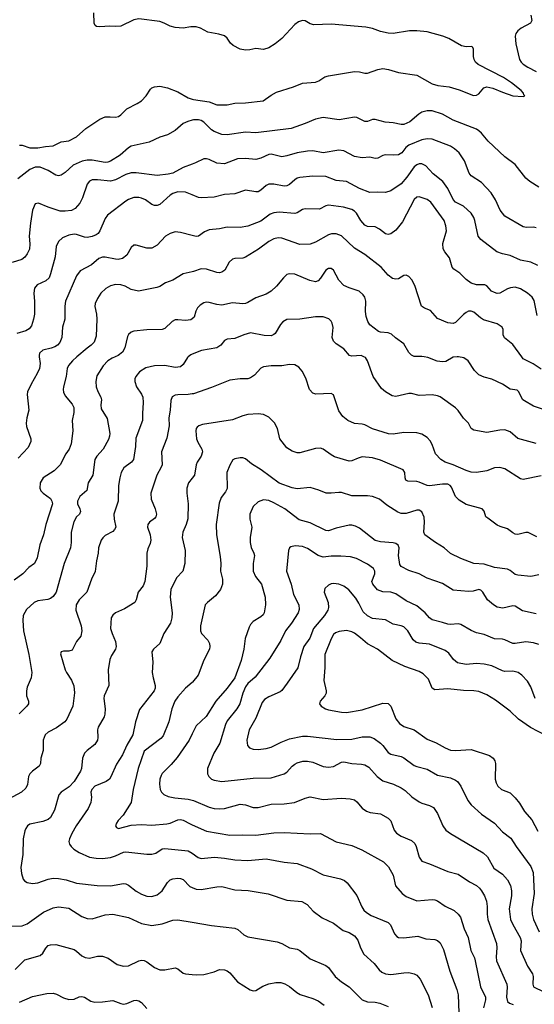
# Model space of a CAD drawing. Header units: inches. Extents: x 990586 to 1117858, y 769490 to 892071.
# Tile 166 of 248: x 1048671 to 1052636, y 845016 to 852596. Entities that reach past the tile are written whole.
import ezdxf

# ---------------------------------------------------------------- set-up
doc = ezdxf.new("R2010")
doc.units = ezdxf.units.IN
doc.header["$MEASUREMENT"] = 0
for name, color, linetype in [('B0844', 7, 'Continuous'), ('B0845', 7, 'Continuous'), ('B0854', 7, 'Continuous'), ('B0855', 7, 'Continuous')]:
    doc.layers.add(name, color=color, linetype=linetype)

msp = doc.modelspace()

# ---------------------------------------------------------------- linework, layer by layer
at = {"layer": 'B0844', "color": 6}
for points, elevation in [([(1049969.6, 850000), (1049964.4, 849995.6), (1049930, 849941.8), (1049910, 849923.7), (1049870, 849917.6), (1049790, 849933.1), (1049708.8, 849931.2), (1049644.5, 849915.5), (1049595.5, 849884.5), (1049565.5, 849850), (1049558.4, 849830), (1049557.7, 849810), (1049572.3, 849770), (1049610, 849714.4), (1049620.4, 849690), (1049623.5, 849650), (1049616.5, 849563.5), (1049618.3, 849510), (1049565.8, 849374.2), (1049564.2, 849310), (1049549.3, 849210), (1049533.9, 849190), (1049474.5, 849145.5), (1049454.3, 849110), (1049442.1, 849070), (1049432.1, 849010), (1049430.7, 848890), (1049396.8, 848790), (1049398.3, 848750), (1049410.9, 848689.1), (1049402.9, 848670), (1049390, 848656.6), (1049330, 848624.2), (1049311.7, 848608.3), (1049300.1, 848590), (1049278, 848530), (1049276.6, 848490), (1049262.3, 848430), (1049252.9, 848347.1), (1049223.4, 848290), (1049187.9, 848190), (1049129.3, 848130), (1049106, 848090), (1049104, 848050), (1049144.9, 847930), (1049149.5, 847890), (1049143, 847850), (1049110, 847809), (1049076.5, 847743.5), (1049050, 847733.4), (1049010, 847735.2), (1048990.4, 847730), (1048986.3, 847713.7), (1049023, 847590), (1049031.6, 847570), (1049071.1, 847511.1), (1049087.3, 847467.3), (1049093.1, 847413.1), (1049082.1, 847310), (1049034.9, 847210), (1049020.3, 847190), (1048956.2, 847143.8), (1048890, 847110.2), (1048868.6, 847090), (1048853.2, 847050), (1048851.9, 846970), (1048835, 846910), (1048831.3, 846868.7), (1048821.9, 846850), (1048768.8, 846811.2), (1048750.1, 846790), (1048739.8, 846770), (1048731, 846709), (1048719.3, 846680.7), (1048686.4, 846650), (1048585, 846595)], 3100), ([(1049111.8, 850000), (1049077.3, 849970), (1049047.4, 849932.6), (1049037.9, 849910), (1049030.2, 849849.8), (1049008.1, 849770), (1049006.6, 849750), (1049009, 849729), (1049020.5, 849700.5), (1049076.1, 849636.1), (1049088.3, 849610), (1049088.1, 849571.9), (1049075.7, 849510), (1049081.3, 849430), (1049067.6, 849330), (1049052.5, 849290), (1049026.9, 849253.1), (1048984.3, 849170), (1048937.3, 849122.7), (1048853.5, 849070), (1048830.1, 849030), (1048827.3, 848990), (1048834.6, 848970), (1048852.7, 848950), (1048908.6, 848910), (1048920.2, 848890), (1048922.9, 848870), (1048873.3, 848710), (1048854.7, 848630), (1048827.8, 848552.2), (1048806.3, 848453.7), (1048785.1, 848410), (1048741.8, 848378.2), (1048696.8, 848330), (1048630, 848282.4)], 2900), ([(1048822, 850000), (1048829.3, 849950), (1048823.7, 849910), (1048807.2, 849872.8), (1048759.1, 849790), (1048732.8, 849730), (1048728.6, 849710), (1048742.7, 849590), (1048726.1, 849530), (1048720.5, 849490), (1048724.7, 849464.7), (1048756.3, 849370), (1048756.8, 849350), (1048736.8, 849303.2), (1048658.7, 849221.3)], 2800), ([(1049406.1, 850000), (1049383.5, 849990), (1049350, 849969.2), (1049314, 849930), (1049265.7, 849854.3), (1049258.9, 849810), (1049261.3, 849770), (1049273.3, 849733.3), (1049297.5, 849690), (1049300.8, 849670), (1049295.3, 849630), (1049300.1, 849599.9), (1049344.8, 849524.8), (1049365.8, 849410), (1049364.4, 849390), (1049355.5, 849364.5), (1049315.5, 849290), (1049264.6, 849235.4), (1049250.8, 849210), (1049235.6, 849090), (1049198.8, 849030), (1049188.1, 848971.9), (1049134.7, 848925.3), (1049117.9, 848890), (1049116.5, 848870), (1049135.3, 848830), (1049139, 848810), (1049131.6, 848790), (1049110, 848769.2), (1049088.6, 848730), (1049068.2, 848650), (1049069.2, 848570), (1049063.9, 848530), (1049012.9, 848410), (1048953.2, 848190), (1048930, 848156.5), (1048910, 848141.3), (1048887.5, 848132.5), (1048810, 848122.6), (1048783.7, 848110), (1048724.3, 848055.7), (1048697.9, 848010), (1048694.4, 847970), (1048701.4, 847890), (1048741.5, 847710), (1048765.2, 847570), (1048759.7, 847530), (1048730, 847457.4), (1048723.3, 847430), (1048724.2, 847390), (1048738.4, 847350), (1048738.2, 847330), (1048725.4, 847310), (1048667.3, 847252.7)], 3000), ([(1050000, 849714.7), (1049970, 849710), (1049890, 849709.1), (1049870, 849705.8), (1049846.8, 849693.2), (1049834.7, 849665.3), (1049830, 849590), (1049820.4, 849530), (1049824, 849470), (1049805.4, 849374.6), (1049764, 849270), (1049768.5, 849170), (1049762.1, 849150), (1049728.4, 849090), (1049682.2, 848950), (1049684.7, 848904.7), (1049715.5, 848830), (1049724.6, 848790), (1049720.4, 848770), (1049710, 848756.3), (1049671.8, 848728.2), (1049658.5, 848710), (1049657, 848690), (1049676.4, 848630), (1049682.1, 848590), (1049677.6, 848562.4), (1049658.2, 848521.8), (1049649.8, 848490.2), (1049650.5, 848390), (1049636.7, 848270), (1049622.2, 848237.8), (1049585.4, 848190), (1049569.3, 848130), (1049558, 848110), (1049479.4, 848060.6), (1049410, 848028.9), (1049388.2, 848011.8), (1049376.7, 847990), (1049372.2, 847910), (1049382.8, 847870), (1049408.9, 847810), (1049415.2, 847770), (1049410.3, 847750), (1049378.3, 847701.7), (1049366.3, 847670), (1049353.6, 847590), (1049358.1, 847470), (1049322.9, 847390), (1049319.9, 847370), (1049330.3, 847290), (1049327.5, 847250), (1049321.3, 847230), (1049276.1, 847150), (1049271.5, 847130), (1049273.9, 847070), (1049270.7, 847050), (1049250, 847016.4), (1049190.1, 846970), (1049170.9, 846949.1), (1049156.1, 846910), (1049146.7, 846830), (1049139.7, 846810), (1049090.7, 846730), (1049052.6, 846690), (1048992, 846648), (1048972.4, 846627.6), (1048940, 846510), (1048910, 846455.1), (1048890, 846439.9), (1048850, 846424), (1048750, 846403.5), (1048730.9, 846389.1), (1048718.1, 846370), (1048709.8, 846350.2), (1048698, 846290), (1048695.8, 846170), (1048680.8, 846070), (1048684.1, 846024.1), (1048698.8, 845978.8), (1048707.3, 845967.3), (1048730, 845953.7), (1048770, 845945.1), (1048810, 845950.6), (1048890, 845979.8), (1048930, 845988.2), (1048970, 845985.2), (1049030, 845972.9), (1049110, 845947.6), (1049268.7, 845931.3), (1049370, 845928.5), (1049470, 845947.1), (1049490, 845943.8), (1049510, 845933.8), (1049567.9, 845887.9), (1049610, 845863.4), (1049650, 845849.5), (1049690, 845845.6), (1049730, 845858.6), (1049770, 845889.8), (1049810, 845954), (1049830, 845973), (1049850, 845981.4), (1049890, 845986.4), (1049910, 845984.7), (1049930, 845976.4), (1049981.7, 845921.7), (1050000, 845914)], 3200), ([(1050000, 849066), (1049972.7, 849030), (1049959.2, 848990), (1049958.4, 848950), (1049968.7, 848868.7), (1049966.6, 848753.4), (1049955.1, 848710), (1049927.9, 848650), (1049922.5, 848610), (1049946.6, 848510), (1049944.7, 848410), (1049928.8, 848351.2), (1049880.8, 848299.2), (1049836, 848210), (1049831.5, 848150), (1049846.6, 848030), (1049843.7, 847990), (1049832.9, 847950), (1049781.6, 847870), (1049750, 847794.3), (1049701.6, 847750), (1049690.1, 847730), (1049696, 847650), (1049693.1, 847570), (1049698.5, 847530), (1049715.2, 847470), (1049715, 847450), (1049707.7, 847430), (1049594.2, 847285.8), (1049564.2, 847190), (1049544, 847090), (1049496.7, 847010), (1049464.2, 846935.8), (1049416.6, 846863.4), (1049374.1, 846765.9), (1049362.3, 846750), (1049337.5, 846730), (1049250, 846695.6), (1049226.3, 846670), (1049220.7, 846650), (1049225.3, 846610), (1049218.8, 846570), (1049197.7, 846522.3), (1049107.4, 846390), (1049072.9, 846330), (1049054.2, 846290), (1049050.1, 846270), (1049055, 846250), (1049067.6, 846230), (1049088.4, 846210), (1049130, 846183.4), (1049209.6, 846149.6), (1049261.7, 846141.7), (1049310, 846139.5), (1049370, 846146), (1049410, 846158.9), (1049470, 846187.5), (1049490, 846190.9), (1049650, 846172), (1049690, 846171.2), (1049719.7, 846180.3), (1049770, 846211.8), (1049790, 846215.2), (1049970, 846198.3), (1050000, 846178.4)], 3300), ([(1050000, 847494.2), (1049950, 847450.7), (1049890, 847383.7), (1049866.8, 847350), (1049844.1, 847290), (1049820.7, 847190), (1049778, 847082), (1049759, 847061), (1049630, 846965.3), (1049583.8, 846830), (1049546.9, 846670), (1049530, 846570.6), (1049468.4, 846471.6), (1049430.1, 846430), (1049417.7, 846410), (1049409, 846390), (1049416.3, 846376.3), (1049432.7, 846370), (1049530, 846393.9), (1049610, 846398.9), (1049690, 846395), (1049806, 846406), (1049830, 846411), (1049890, 846436), (1049910, 846438.6), (1049930, 846434.1), (1049984.4, 846404.4), (1050000, 846397.6)], 3400), ([(1050000, 847098.7), (1049975.9, 847050), (1049883.5, 846916.5), (1049839.1, 846860.9), (1049770, 846792.2), (1049761.4, 846778.6), (1049751, 846750), (1049749.1, 846710), (1049754.6, 846670), (1049763.3, 846650), (1049782.6, 846630), (1049816.2, 846616.2), (1049865.5, 846605.5), (1049970, 846596.1), (1050000, 846587.3)], 3500), ([(1048550, 845616.8), (1048690, 845618.8), (1048730, 845635.7), (1048854.4, 845725.6), (1048930, 845758.2), (1048970, 845765.9), (1049050, 845755.6), (1049150, 845692.1), (1049190, 845676), (1049230, 845675.1), (1049330, 845705.9), (1049390, 845709.2), (1049510, 845683.6), (1049610, 845638.3), (1049690, 845622.9), (1049770, 845635.4), (1049850, 845663.9), (1049890, 845667.1), (1050000, 845648.1)], 3100), ([(1048637.1, 845282.9), (1048710, 845357.1), (1048830, 845391), (1048850.6, 845410), (1048871.6, 845448.4), (1048890, 845468.1), (1048910, 845474.7), (1048950, 845475.4), (1049090, 845437.3), (1049110, 845425.7), (1049150, 845389.7), (1049175.9, 845375.9), (1049210, 845371.7), (1049270, 845385.7), (1049310, 845387.1), (1049352.4, 845370), (1049422.9, 845322.9), (1049470, 845309.3), (1049510, 845312.1), (1049590, 845350), (1049610, 845354.5), (1049630, 845352.6), (1049650, 845343.2), (1049710, 845300.1), (1049750, 845281.4), (1049790, 845280.5), (1049870, 845295.6), (1049890, 845288.3), (1049930, 845254.8), (1049950, 845249.6), (1050000, 845245.6)], 3000), ([(1048670, 845032.6), (1048770, 845075.2), (1048881.7, 845098.3), (1048930, 845101.2), (1048954.4, 845094.4), (1049010, 845064.9), (1049050, 845052.5), (1049090, 845055.7), (1049130, 845072.8), (1049150, 845075.9), (1049170, 845070.9), (1049219.1, 845039.1), (1049250, 845032.6), (1049310, 845034.1), (1049390, 845045.3), (1049450, 845021.1), (1049470, 845017.9), (1049497.3, 845022.7), (1049550, 845046.1), (1049570, 845047.5), (1049590, 845042.9), (1049610, 845030.9), (1049650, 844984.5)], 2900)]:
    msp.add_lwpolyline(points, dxfattribs=dict(at, elevation=elevation))
at = {"layer": 'B0845', "color": 6}
for points, elevation in [([(1050000, 852541.2), (1049990, 852541.3), (1049930, 852531.6), (1049870, 852535.5), (1049830, 852546.5), (1049785.5, 852570), (1049750, 852581.8), (1049590, 852603.2), (1049550, 852594.9), (1049450, 852546.8), (1049410, 852542.9), (1049366.8, 852546.8), (1049290, 852539.8), (1049263.9, 852543.9), (1049252.5, 852552.5), (1049246.3, 852570), (1049243.4, 852650)], 2400), ([(1048670, 851629.6), (1048690.6, 851630.6), (1048750, 851609.2), (1048811.2, 851608.8), (1048870, 851621), (1048930, 851625.5), (1048990, 851655.7), (1049050, 851662.3), (1049110, 851695.2), (1049181.1, 851758.9), (1049288.5, 851831.5), (1049330, 851847.5), (1049369.2, 851849.2), (1049410, 851844.8), (1049431.7, 851850), (1049450, 851862.9), (1049496.3, 851910), (1049576.5, 851950), (1049610, 851972.2), (1049646.4, 852010), (1049679.6, 852060.4), (1049689.5, 852070.5), (1049710, 852079.9), (1049750, 852084.5), (1049810, 852071.1), (1049890, 852040.1), (1049970, 851995.2), (1050000, 851985.2)], 2400), ([(1050000, 851822), (1049966.5, 851813.5), (1049930, 851797.4), (1049870, 851741.9), (1049810, 851709.2), (1049750, 851692.9), (1049670, 851652.3), (1049530, 851621.3), (1049510, 851609.3), (1049446.1, 851553.9), (1049370, 851506.4), (1049350, 851499), (1049330, 851497.9), (1049230, 851513.9), (1049190, 851514.4), (1049152.1, 851507.9), (1049084.1, 851475.9), (1049020.9, 851419.1), (1048990, 851398.2), (1048970, 851394.2), (1048950, 851398.1), (1048890, 851434.2), (1048830, 851459.6), (1048790, 851461.2), (1048750, 851443.6), (1048656.2, 851370)], 2500), ([(1050000, 851485), (1049930, 851458.2), (1049850, 851415.1), (1049814.3, 851405.7), (1049730, 851397.5), (1049570, 851417.7), (1049530, 851418), (1049490, 851405.3), (1049410, 851364.4), (1049370, 851352.5), (1049270, 851364.4), (1049230, 851362.9), (1049210, 851353.3), (1049191.4, 851330), (1049155.7, 851224.3), (1049135.6, 851184.4), (1049098.3, 851141.7), (1049070, 851126.9), (1049021.6, 851121.6), (1048982.9, 851122.9), (1048890, 851153.2), (1048815.3, 851184.7), (1048790, 851179.4), (1048770, 851128.8), (1048753.4, 851030), (1048744.2, 850930), (1048750.2, 850870), (1048746.3, 850830), (1048730, 850793.5), (1048710, 850767.3), (1048687.9, 850750), (1048612.9, 850727.1)], 2600), ([(1050000, 851248.2), (1049950, 851268.9), (1049890, 851270.7), (1049850, 851257.8), (1049830, 851246.1), (1049750, 851173.2), (1049730, 851165.2), (1049710, 851165.6), (1049690, 851173.1), (1049639.6, 851210), (1049610, 851223), (1049590, 851227.4), (1049550, 851226), (1049510, 851212.4), (1049490, 851200.2), (1049347.7, 851092.3), (1049330, 851065.9), (1049289.2, 850970), (1049275.7, 850950), (1049261.2, 850938.8), (1049230, 850926.2), (1049190, 850920), (1049170, 850921.8), (1049110, 850942.7), (1049090, 850944), (1049050, 850937.3), (1049002.3, 850917.7), (1048971.3, 850888.7), (1048952, 850850), (1048944.8, 850770), (1048910, 850639.8), (1048897.9, 850610), (1048873.8, 850586.2), (1048805.3, 850554.7), (1048785.5, 850530), (1048779.9, 850490), (1048785.5, 850425.5), (1048784.8, 850330), (1048778.9, 850290), (1048762, 850238), (1048743.5, 850216.5), (1048719.4, 850200.6), (1048650, 850181.3)], 2700), ([(1050000, 850934.9), (1049910, 850958.2), (1049870, 850962.2), (1049830, 850949.6), (1049795.1, 850930), (1049730, 850861.4), (1049690, 850836.2), (1049650, 850836.8), (1049570, 850859.1), (1049550, 850860.1), (1049530, 850842.1), (1049497.1, 850782.9), (1049463, 850757), (1049430, 850750.3), (1049410, 850752), (1049330, 850769.1), (1049310, 850768.6), (1049281.7, 850758.3), (1049223.5, 850710), (1049138.3, 850661.7), (1049110, 850623.7), (1049025.2, 850430), (1049019, 850390), (1049019.9, 850290), (1049002.1, 850230), (1048995.2, 850150), (1048979.9, 850110), (1048961.5, 850090), (1048942.5, 850077.5), (1048913.8, 850066.2), (1048850, 850052.3), (1048825.2, 850030), (1048820.6, 850010), (1048822, 850000)], 2800), ([(1050000, 850655.3), (1049930, 850640.6), (1049850, 850591.2), (1049795.5, 850570), (1049750, 850541.1), (1049726.9, 850533.1), (1049586.6, 850506.6), (1049530, 850518.8), (1049484.3, 850544.3), (1049450, 850555.8), (1049410, 850556.4), (1049370, 850547.7), (1049333.9, 850526.1), (1049296.8, 850490), (1049269.8, 850450), (1049252.8, 850410), (1049250.7, 850389.3), (1049262.9, 850330), (1049265.4, 850290), (1049259.7, 850160.3), (1049245.5, 850114.5), (1049222, 850090), (1049190, 850067.9), (1049111.8, 850000)], 2900), ([(1050000, 850293.3), (1049990, 850285.1), (1049950, 850279.4), (1049890, 850286.1), (1049870, 850284.1), (1049846.8, 850273.2), (1049790, 850218.2), (1049770, 850210.6), (1049651.5, 850208.5), (1049550, 850197.1), (1049529, 850191), (1049510, 850173.4), (1049502.5, 850157.5), (1049480.9, 850070), (1049463.1, 850036.9), (1049430, 850010.6), (1049406.1, 850000)], 3000), ([(1050000, 850020.7), (1049990, 850016.9), (1049969.6, 850000)], 3100)]:
    msp.add_lwpolyline(points, dxfattribs=dict(at, elevation=elevation))
at = {"layer": 'B0854', "color": 6}
for points, elevation in [([(1052650, 849334.6), (1052510, 849370.9), (1052450, 849423.7), (1052410, 849438.1), (1052370, 849436.2), (1052270, 849418.9), (1052170, 849435.2), (1052150, 849449), (1052128.8, 849490), (1052089.5, 849529.5), (1052050, 849586.6), (1052030, 849606.7), (1051910, 849692.3), (1051890, 849701.3), (1051848.5, 849708.5), (1051750, 849702.5), (1051690, 849718.4), (1051670, 849718.8), (1051570, 849695), (1051541.5, 849701.5), (1051488.6, 849730), (1051457.8, 849757.8), (1051394, 849850), (1051350.2, 849970), (1051334.4, 849994.4), (1051323.1, 850000)], 3100), ([(1052042.2, 850000), (1052010, 849998.4), (1051954.3, 849965.7), (1051930, 849960.9), (1051887.7, 849967.7), (1051815.5, 849995.5), (1051787.1, 850000)], 3000), ([(1052698.6, 849598.6), (1052630, 849619.5), (1052560.7, 849660.7), (1052548.9, 849670), (1052514.1, 849734.1), (1052503.2, 849743.2), (1052450, 849751.8), (1052390, 849789.9), (1052310, 849827.7), (1052250, 849843.3), (1052210, 849861.9), (1052174.9, 849894.9), (1052126.5, 849970), (1052092.3, 849992.3), (1052052, 850000)], 3000), ([(1052690, 849906.4), (1052627.1, 849947.1), (1052550, 849985.6), (1052539.4, 850000)], 2900), ([(1052690, 849085.5), (1052550, 849056.1), (1052530, 849061.3), (1052410, 849138.8), (1052370, 849149.3), (1052330, 849144.9), (1052270, 849121.8), (1052190.1, 849109.9), (1052150, 849113.2), (1052110, 849124.8), (1052010, 849169.2), (1051950.3, 849190.3), (1051916, 849210), (1051874.2, 849254.2), (1051850, 849326.9), (1051834, 849354), (1051810, 849379.5), (1051770, 849406.3), (1051730, 849415.9), (1051630, 849418.1), (1051550, 849405.6), (1051512.5, 849407.5), (1051390, 849445.9), (1051330, 849477.7), (1051310, 849483.4), (1051250, 849488), (1051199.6, 849510), (1051161.7, 849541.7), (1051130, 849585.3), (1051090, 849707.9), (1051070, 849718.5), (1050952.3, 849712.3), (1050930, 849719.8), (1050905.2, 849750), (1050876.9, 849836.9), (1050848, 849890), (1050820.8, 849920.8), (1050790, 849938.3), (1050750, 849941.1), (1050690, 849932.1), (1050609.3, 849930.7), (1050550, 849923.1), (1050530, 849912.3), (1050481.3, 849858.7), (1050450, 849837.9), (1050430, 849832), (1050370, 849831), (1050290, 849820.1), (1050150, 849763.2), (1050010, 849716.3), (1050000, 849714.7)], 3200), ([(1052655.1, 848615.1), (1052590, 848647.9), (1052570, 848649), (1052510, 848633.5), (1052490, 848634.5), (1052470, 848644.3), (1052430, 848676.5), (1052373.2, 848693.2), (1052350, 848705.4), (1052278.5, 848758.5), (1052264, 848770), (1052250, 848811.5), (1052234.3, 848830), (1052110, 848864.9), (1052056.1, 848896.1), (1052030, 848925.8), (1051997.4, 848997.4), (1051986.9, 849010), (1051970, 849019.1), (1051930, 849020.3), (1051830, 849006.8), (1051810, 849008.8), (1051750, 849035.6), (1051730, 849040.2), (1051662.6, 849042.6), (1051647, 849050), (1051640.4, 849070), (1051638.8, 849110), (1051625, 849130), (1051450, 849205.9), (1051390, 849224.1), (1051310, 849230), (1051278.4, 849221.6), (1051230, 849198.9), (1051210, 849196.8), (1051097.6, 849230), (1051070, 849244.9), (1051010.3, 849290.3), (1050990, 849296.4), (1050950, 849293.7), (1050830, 849260.5), (1050810, 849260.7), (1050770, 849274.7), (1050730, 849301.2), (1050676.4, 849370), (1050656.6, 849450), (1050633.6, 849493.6), (1050590, 849534.8), (1050550, 849555.9), (1050510, 849561.1), (1050430, 849556.1), (1050390, 849546), (1050310, 849514.9), (1050081.1, 849478.9), (1050051, 849470), (1050039.8, 849460.2), (1050031.5, 849448.5), (1050027.4, 849430), (1050033.8, 849370), (1050043.2, 849343.2), (1050075.1, 849290), (1050078.6, 849270), (1050070, 849236.1), (1050039.2, 849190), (1050030.9, 849170), (1050018.1, 849090), (1050000, 849066)], 3300), ([(1052670, 848322.7), (1052610, 848309.4), (1052510, 848319.9), (1052490, 848325.6), (1052450, 848356.6), (1052430, 848365.8), (1052330, 848377.7), (1052250, 848404), (1052170, 848408.3), (1052069.2, 848449.2), (1051990, 848487.7), (1051941.7, 848530), (1051876, 848570), (1051793, 848630), (1051786.2, 848650), (1051791.1, 848728.9), (1051787, 848767), (1051770, 848807.2), (1051750, 848819.5), (1051730, 848820.1), (1051650, 848794.2), (1051610, 848794.9), (1051584.3, 848804.3), (1051499.5, 848859.5), (1051444.7, 848904.7), (1051390, 848925.3), (1051350, 848929.7), (1051230, 848929.4), (1051150, 848955), (1051130, 848957.2), (1051070, 848950.2), (1051032, 848952), (1050974.9, 848974.9), (1050910, 848993.6), (1050810, 848984.8), (1050770, 848991.2), (1050670, 849029), (1050531.8, 849131.8), (1050458, 849178), (1050410, 849215.2), (1050390, 849223.2), (1050370, 849224.1), (1050330, 849215.4), (1050313.4, 849206.6), (1050290, 849167.5), (1050268.3, 849110), (1050270, 848987.3), (1050258.3, 848961.7), (1050223.3, 848916.7), (1050207.1, 848872.9), (1050185.3, 848710), (1050187, 848630), (1050215.4, 848464.6), (1050220.5, 848410), (1050218.2, 848350), (1050234.6, 848290), (1050234.9, 848250), (1050217.5, 848210), (1050179.7, 848160.3), (1050117.2, 848110), (1050099.3, 848090), (1050064.7, 847930), (1050064.5, 847890), (1050071, 847871), (1050119.7, 847819.7), (1050134, 847794), (1050137.6, 847770), (1050133.3, 847750), (1050090, 847665), (1050046.5, 847550), (1050003.1, 847496.9), (1050000, 847494.2)], 3400), ([(1052650, 848021.6), (1052546.1, 848046.1), (1052490, 848081.2), (1052470, 848084.8), (1052394.9, 848065.1), (1052350, 848073.5), (1052321.3, 848090), (1052275.9, 848130), (1052238.5, 848190), (1052224.2, 848204.2), (1052210, 848208.7), (1052164.6, 848195.4), (1052130, 848192.7), (1052010, 848205.1), (1051930, 848254.8), (1051810, 848295.5), (1051750, 848329.9), (1051670, 848354.7), (1051610, 848387), (1051601, 848401), (1051589.4, 848470), (1051594.2, 848530), (1051587.8, 848550), (1051570, 848562.5), (1051550, 848568.5), (1051450, 848576.5), (1051410, 848587.1), (1051290, 848680.7), (1051258.1, 848698.1), (1051230, 848704.7), (1051210, 848703.7), (1051110, 848681.6), (1051050, 848660.3), (1051030, 848662.9), (1050910, 848721.8), (1050825.7, 848745.7), (1050713.7, 848830), (1050630, 848877.8), (1050590, 848893.3), (1050550, 848899), (1050510, 848883.9), (1050470.7, 848849.3), (1050445.7, 848790), (1050445.4, 848750), (1050459, 848690), (1050446.8, 848610), (1050447.3, 848570), (1050453.9, 848533.9), (1050475.5, 848490), (1050480.1, 848470), (1050469.1, 848410), (1050471.3, 848350), (1050488.1, 848310), (1050534.9, 848250), (1050562.5, 848150), (1050564.7, 848090), (1050554.7, 848030), (1050546.3, 848013.7), (1050530, 847997.7), (1050470, 847964), (1050450, 847940.8), (1050439.8, 847920.2), (1050408.5, 847831.5), (1050397.2, 847750), (1050377.2, 847662.8), (1050329.4, 847530), (1050270, 847449), (1050183, 847350), (1050108.8, 847231.2), (1050030, 847159.3), (1050000, 847098.7)], 3500), ([(1052670, 847786.2), (1052630, 847798.2), (1052570, 847805.7), (1052490, 847792.7), (1052470, 847793.7), (1052410, 847821.6), (1052390, 847827.2), (1052330, 847830.2), (1052250, 847862.7), (1052190, 847876.2), (1052150, 847893.9), (1052070, 847939.8), (1052050, 847944.9), (1051990, 847938.6), (1051970, 847941.3), (1051930, 847956.2), (1051850, 847974.9), (1051827.7, 847990), (1051794.5, 848030), (1051730, 848082.5), (1051650, 848121.3), (1051570, 848176.3), (1051530, 848189.2), (1051470, 848191.8), (1051427.6, 848207.6), (1051391.4, 848250), (1051385, 848270), (1051407.4, 848330), (1051407.8, 848350), (1051397.4, 848370), (1051350, 848404.9), (1051267.2, 848447.2), (1051220.3, 848460.3), (1051145.6, 848465.6), (1051070, 848466.4), (1051010, 848458.6), (1050970, 848470.8), (1050890, 848525.3), (1050850, 848541.1), (1050793.7, 848546.3), (1050761.5, 848538.5), (1050750.4, 848529.6), (1050742.8, 848510), (1050726.5, 848350), (1050763.1, 848250), (1050782, 848170), (1050821.5, 848090), (1050823.5, 848056.5), (1050815.7, 848030), (1050765.5, 847950), (1050720.3, 847890), (1050683.6, 847816.4), (1050599.1, 847680.9), (1050486.5, 847533.5), (1050430, 847486.4), (1050410, 847459.3), (1050390.2, 847410), (1050368.5, 847330), (1050343.9, 847290), (1050270, 847197), (1050256.3, 847170), (1050212.7, 847027.3), (1050168.2, 846950), (1050118.8, 846830), (1050118.4, 846790), (1050128.4, 846770), (1050149.6, 846750), (1050170, 846740.6), (1050230, 846732), (1050470, 846757.3), (1050610, 846758.4), (1050710.2, 846789.8), (1050730, 846803), (1050770, 846848.6), (1050790, 846864.6), (1050810, 846875.3), (1050853.4, 846886.6), (1050890, 846887.3), (1050930, 846881.3), (1051010, 846847.9), (1051050, 846842.7), (1051090, 846846.9), (1051150, 846880.2), (1051170, 846883.4), (1051230, 846868.7), (1051305.6, 846865.6), (1051330, 846858.8), (1051360.3, 846840.3), (1051424.8, 846770), (1051470, 846735.9), (1051550.7, 846710.7), (1051610, 846683), (1051641.7, 846661.7), (1051693.5, 846613.5), (1051750, 846575.8), (1051770, 846564.7), (1051830, 846546.1), (1051858.5, 846530), (1051890, 846483.9), (1051932.3, 846390), (1051955.3, 846355.3), (1051989.7, 846329.7), (1052243.1, 846183.1), (1052275.4, 846150), (1052323.5, 846063.5), (1052390, 846018.8), (1052430, 845974.4), (1052452.3, 845930), (1052460.9, 845890), (1052461.8, 845850), (1052443.1, 845750), (1052453.1, 845670), (1052470, 845630.1), (1052527.7, 845530), (1052534.6, 845505.4), (1052530.8, 845429.2), (1052583.4, 845310), (1052622, 845250), (1052626.5, 845230), (1052623.7, 845170), (1052630.7, 845150.7), (1052790, 845074.6)], 3600), ([(1052643.8, 847370), (1052610, 847459.1), (1052584.9, 847504.9), (1052540.7, 847550), (1052511.1, 847570), (1052470, 847580.2), (1052410, 847578.7), (1052390, 847583.3), (1052310, 847621.8), (1052250, 847635.4), (1052190, 847640.2), (1052110, 847631.4), (1052045.7, 847645.7), (1052013, 847670), (1051978.4, 847718.4), (1051950, 847739), (1051830, 847789.1), (1051750, 847796.3), (1051723, 847803), (1051702.6, 847822.6), (1051662.2, 847890), (1051630, 847922.3), (1051610, 847930.7), (1051550, 847943.4), (1051490, 847974.6), (1051390, 847985.3), (1051350, 848006.2), (1051318.6, 848038.6), (1051285.1, 848105.1), (1051261.4, 848141.4), (1051206.3, 848206.3), (1051170, 848235.8), (1051130, 848249.6), (1051090, 848255.4), (1051070, 848252.9), (1051050, 848243.9), (1051023.6, 848216.4), (1051017.7, 848190), (1051049.3, 848110), (1051051, 848070), (1051045.4, 848050), (1051019.3, 848010), (1050934.6, 847910), (1050905.7, 847834.3), (1050860, 847770), (1050833.8, 847690), (1050813.3, 847606.7), (1050732.5, 847487.5), (1050690, 847431.4), (1050678.1, 847421.9), (1050590, 847383.4), (1050558.4, 847361.6), (1050540, 847340), (1050490, 847217.5), (1050439, 847130), (1050420.7, 847050), (1050427.5, 847007.5), (1050443.1, 846990), (1050470, 846980.9), (1050510, 846978.2), (1050570, 846984.3), (1050610, 846996.3), (1050685.7, 847034.3), (1050750, 847058.8), (1050850, 847079.8), (1050890, 847080.1), (1051114.6, 847054.6), (1051230, 847058.3), (1051310, 847074.6), (1051370, 847075.3), (1051402.4, 847062.4), (1051450, 847025.7), (1051470, 847007.8), (1051510, 846954.5), (1051530, 846941.4), (1051610, 846923.1), (1051630, 846914.5), (1051710, 846855.6), (1051730, 846846.4), (1051810, 846827.3), (1051890, 846779.2), (1051990, 846759.3), (1052030, 846742.5), (1052045.6, 846730), (1052070, 846695.4), (1052124.5, 846584.5), (1052150, 846551.2), (1052230, 846478.5), (1052330.6, 846410.6), (1052390, 846343.2), (1052454.2, 846294.2), (1052496.5, 846230), (1052610, 846077.4), (1052627.7, 846030), (1052636.1, 845870), (1052618.2, 845750), (1052620, 845710), (1052631.1, 845670), (1052672.6, 845572.6)], 3700), ([(1052724.9, 847084.9), (1052606.1, 847146.1), (1052515.6, 847210), (1052451.4, 847271.4), (1052337.9, 847357.9), (1052270, 847397.9), (1052210, 847423.1), (1052170, 847430), (1052090, 847431.5), (1051970, 847444.2), (1051870, 847437.4), (1051849.6, 847449.6), (1051819.8, 847519.8), (1051780.2, 847560.2), (1051750, 847577), (1051637.5, 847617.5), (1051542.2, 847662.2), (1051428.7, 847748.7), (1051349.9, 847789.9), (1051298.3, 847838.3), (1051250, 847873.1), (1051230, 847884.2), (1051190, 847893.3), (1051132.9, 847887.1), (1051104, 847876), (1051090, 847863.5), (1051070.8, 847829.2), (1051021.7, 847710), (1051023.4, 847610), (1051014, 847510), (1051032.3, 847430), (1051031.9, 847410), (1051022.8, 847390), (1050987.2, 847350), (1050980.4, 847330), (1050993.1, 847310), (1051026.6, 847290), (1051050, 847282.6), (1051150, 847265.3), (1051190, 847263.1), (1051310, 847282.1), (1051470, 847335.4), (1051510, 847331.9), (1051531.5, 847311.5), (1051570, 847214.2), (1051597.1, 847177.1), (1051630, 847155.7), (1051710, 847130), (1051810, 847056), (1051879.3, 847030), (1051950, 846990.5), (1051990, 846973.7), (1052030, 846970), (1052150, 846976.5), (1052290, 846932.2), (1052320.1, 846910), (1052332.6, 846890), (1052338, 846870), (1052335.7, 846750), (1052342.2, 846722.2), (1052355.3, 846695.3), (1052384.5, 846670), (1052450, 846645.1), (1052490, 846606.3), (1052523.3, 846563.3), (1052560.6, 846500.6), (1052616.9, 846436.9), (1052662.8, 846350)], 3800), ([(1050000, 846587.3), (1050010, 846584.4), (1050130, 846533.1), (1050170, 846523.1), (1050210, 846519.5), (1050250, 846523.4), (1050370, 846555.5), (1050410, 846550.9), (1050470, 846532.3), (1050510, 846531.1), (1050610, 846557.3), (1050710, 846559.4), (1050787.8, 846570), (1050870, 846603.5), (1050910, 846612.2), (1051010, 846592.3), (1051150, 846602.3), (1051217.2, 846597.2), (1051249.7, 846589.7), (1051270, 846574.3), (1051310, 846525.7), (1051342.4, 846502.4), (1051371.8, 846491.8), (1051450, 846483.4), (1051511.5, 846450), (1051530, 846428.6), (1051557.3, 846357.3), (1051573.9, 846333.9), (1051611.6, 846311.6), (1051690, 846276.3), (1051714.9, 846254.9), (1051725.9, 846230), (1051747.9, 846147.9), (1051770, 846116.6), (1051830, 846097.9), (1051970, 846038.4), (1052050, 846018.6), (1052137.9, 845957.9), (1052190.4, 845930), (1052213.8, 845910), (1052228.6, 845890), (1052252.2, 845850), (1052267.8, 845810), (1052273.3, 845770), (1052272.1, 845710), (1052278.8, 845670), (1052343.7, 845483.7), (1052347.3, 845450), (1052342, 845382), (1052344.3, 845350), (1052424.6, 845170), (1052427.6, 845147.6), (1052421.4, 845070), (1052430, 845038.1), (1052444.1, 845024.1), (1052473.7, 845013.7)], 3500), ([(1050000, 846397.6), (1050110, 846349.6), (1050290, 846317.1), (1050390, 846321.3), (1050490, 846317.6), (1050630, 846336.6), (1050710, 846339.2), (1050910, 846329), (1050990, 846330.1), (1051110, 846267.7), (1051230, 846239.5), (1051306.3, 846206.3), (1051473.8, 846113.8), (1051513.5, 846073.5), (1051548, 846010), (1051566.8, 845926.8), (1051617.2, 845870), (1051650, 845846.6), (1051730, 845812.1), (1051850, 845822.2), (1051870, 845819.6), (1051890, 845811.3), (1051950, 845771.8), (1052018.2, 845738.2), (1052050, 845711), (1052067.7, 845687.7), (1052095.8, 845595.8), (1052126.5, 845530), (1052147.7, 845430), (1052174.2, 845374.2), (1052181, 845350), (1052222, 845150), (1052260.3, 845070), (1052260.7, 845050), (1052245.5, 844990)], 3400), ([(1050000, 846178.4), (1050047.1, 846147.1), (1050070, 846138.9), (1050172.3, 846147.7), (1050250, 846142.1), (1050330, 846127.7), (1050430, 846122.5), (1050570, 846136.4), (1050710, 846109.4), (1050810, 846099), (1050920.1, 846060.1), (1051010, 846012.5), (1051142.4, 845982.4), (1051174.3, 845970), (1051195, 845950), (1051270, 845853.7), (1051306.5, 845766.5), (1051321.8, 845741.8), (1051342.8, 845722.8), (1051380, 845700), (1051510, 845646.4), (1051528.1, 845628.1), (1051558.2, 845558.2), (1051577.2, 845537.2), (1051591.2, 845531.2), (1051630, 845527.4), (1051740.1, 845540.1), (1051800.8, 845520.8), (1051870, 845515.2), (1051890, 845508.1), (1051910, 845489.6), (1051936.9, 845436.9), (1051986.1, 845270), (1052040.5, 845130), (1052050, 845090), (1052056, 844950)], 3300), ([(1050000, 845914), (1050030, 845901.3), (1050070, 845900.6), (1050190, 845920.2), (1050230, 845921.9), (1050330, 845896.1), (1050431.1, 845891.1), (1050585.8, 845865.8), (1050730, 845818.5), (1050846.2, 845806.2), (1050885.1, 845785.1), (1050932.3, 845732.3), (1051002.6, 845682.6), (1051090, 845640.2), (1051163.8, 845583.8), (1051210, 845568.1), (1051250, 845542.9), (1051277.7, 845510), (1051296.5, 845450), (1051321.9, 845401.9), (1051403.6, 845330), (1051441.6, 845281.6), (1051462.5, 845262.5), (1051490, 845249.3), (1051530, 845244.7), (1051630, 845259.2), (1051670, 845260.5), (1051710, 845250.6), (1051730, 845239.5), (1051757.1, 845210), (1051817.5, 845090), (1051850, 844990.3)], 3200), ([(1050000, 845648.1), (1050150, 845622.1), (1050330, 845601.2), (1050352.5, 845592.5), (1050398.3, 845550), (1050430, 845534.1), (1050655.9, 845495.9), (1050690, 845484.4), (1050750, 845451.4), (1050810, 845439.4), (1050830, 845429.1), (1050910, 845364.9), (1051030, 845315.9), (1051050, 845298.2), (1051102.4, 845230), (1051149.5, 845189.5), (1051210, 845149.8), (1051310.6, 845050.6), (1051350, 845034.3), (1051410, 845032.2), (1051445.4, 845025.4), (1051510, 844998.3)], 3100), ([(1050000, 845245.6), (1050030, 845243.1), (1050090, 845245.6), (1050170, 845265.9), (1050210, 845283.1), (1050250, 845282.2), (1050270, 845273.4), (1050290, 845257.5), (1050350.6, 845190), (1050448.3, 845128.3), (1050470, 845120.4), (1050490, 845122.5), (1050544.4, 845155.6), (1050590, 845174.6), (1050644.8, 845184.8), (1050683.3, 845183.3), (1050713.7, 845173.7), (1050750, 845153.7), (1050807.1, 845107.1), (1050832.3, 845092.3), (1050930, 845060.3), (1050970, 845041.8), (1051016.5, 845010)], 3000)]:
    msp.add_lwpolyline(points, dxfattribs=dict(at, elevation=elevation))
at = {"layer": 'B0855', "color": 6}
for points, elevation in [([(1052609.4, 852630), (1052617.2, 852590), (1052606, 852570), (1052535.3, 852530), (1052508.9, 852510), (1052495.1, 852490), (1052489.6, 852470), (1052494.2, 852410), (1052523.2, 852290), (1052533.8, 852270), (1052550, 852253.6), (1052585.6, 852230), (1052650, 852197)], 2500), ([(1050000, 851985.2), (1050010, 851981.9), (1050130, 851963), (1050190, 851939.6), (1050270, 851941.6), (1050330, 851953.2), (1050410, 851955.4), (1050548.3, 851971.7), (1050610, 852015.5), (1050650, 852036.9), (1050781.7, 852078.3), (1050850, 852107.4), (1050950, 852114.8), (1050975, 852125), (1051023.6, 852156.4), (1051050, 852165), (1051250, 852198.2), (1051290, 852195.4), (1051330, 852183.1), (1051350, 852183.5), (1051430, 852213.8), (1051470, 852219.6), (1051512.8, 852212.8), (1051590, 852188.8), (1051730, 852169.3), (1051850, 852102.4), (1051892.3, 852090), (1051980.3, 852080.3), (1052056.7, 852056.7), (1052168, 852012), (1052190, 852015.1), (1052210, 852026), (1052247.7, 852072.3), (1052270, 852079.6), (1052317, 852070), (1052390, 852038.4), (1052470, 852011.1), (1052550, 852005.2), (1052563.8, 852010), (1052556.4, 852016.4), (1052554.1, 852030), (1052535.3, 852050), (1052460.5, 852110), (1052400.1, 852150), (1052203.5, 852250), (1052183.9, 852270), (1052173.5, 852290), (1052168.2, 852311.8), (1052167.5, 852370), (1052163, 852383), (1052154.9, 852390), (1052110, 852388.2), (1052074.8, 852394.8), (1051978.6, 852450), (1051932.4, 852470), (1051810, 852502.6), (1051730, 852510.3), (1051675.3, 852510), (1051550, 852491), (1051510, 852491.6), (1051450, 852505.1), (1051390, 852528.9), (1051339.2, 852539.2), (1051070, 852561), (1050936.6, 852556.6), (1050910, 852564.7), (1050870, 852588.1), (1050850, 852591), (1050819.7, 852580.3), (1050790, 852558.7), (1050690, 852450), (1050640.2, 852410), (1050590, 852378.4), (1050550, 852367.6), (1050490, 852374.2), (1050444.2, 852364.2), (1050410, 852362.4), (1050370, 852370.3), (1050317.3, 852397.3), (1050296.6, 852416.6), (1050270, 852454.8), (1050250, 852472.1), (1050205.4, 852485.4), (1050121.1, 852501.1), (1050064.6, 852530), (1050030, 852540.7), (1050000, 852541.2)], 2400), ([(1052670, 851307.2), (1052601.1, 851350), (1052570, 851375.2), (1052490, 851481.9), (1052410, 851540.1), (1052281.7, 851661.7), (1052230, 851723.7), (1052210, 851741.3), (1052190, 851753), (1052010, 851821.7), (1051930, 851869.6), (1051850, 851894), (1051810, 851895.4), (1051770, 851884.1), (1051746.7, 851870), (1051676.4, 851810), (1051630, 851790.2), (1051610, 851790.2), (1051550, 851802.7), (1051487.2, 851807.2), (1051410, 851826.4), (1051390, 851826.5), (1051350, 851812.6), (1051330, 851813), (1051270, 851841.8), (1051250, 851844.5), (1051134, 851826), (1051010, 851843), (1050950, 851831.5), (1050870, 851796), (1050762.2, 851757.8), (1050490, 851725.7), (1050410, 851730.3), (1050270, 851709.4), (1050230, 851713.3), (1050170, 851734.4), (1050148.3, 851748.3), (1050090, 851807.5), (1050070, 851820.2), (1050050, 851825.4), (1050010, 851824.5), (1050000, 851822)], 2500), ([(1052650, 850993.7), (1052630, 850997.9), (1052575.1, 850995.1), (1052550, 851002.3), (1052410, 851084.1), (1052373.6, 851130), (1052338.1, 851210), (1052304, 851264), (1052230, 851343.6), (1052150, 851393.9), (1052133.3, 851413.3), (1052098.7, 851510), (1052057.2, 851570), (1052021.6, 851601.6), (1051990, 851621.1), (1051850, 851677.4), (1051810, 851677.6), (1051770, 851670.1), (1051669.8, 851630.2), (1051647.2, 851612.8), (1051614.6, 851570), (1051590, 851556.6), (1051551.8, 851551.8), (1051490, 851554.9), (1051470, 851549.9), (1051430, 851529.4), (1051410, 851527.3), (1051370, 851537.7), (1051310, 851531.8), (1051250, 851543.1), (1051170, 851586.8), (1051130, 851592), (1051010, 851570.7), (1050930, 851585.3), (1050890, 851584.7), (1050809.6, 851570.4), (1050730, 851547), (1050690, 851540.1), (1050610, 851560), (1050590, 851557.4), (1050530, 851530.5), (1050490, 851520.4), (1050410, 851528.1), (1050350, 851523.7), (1050250, 851485.7), (1050191.3, 851491.3), (1050130, 851519.2), (1050110, 851525.5), (1050090, 851525), (1050025.3, 851494.7), (1050000, 851485)], 2600), ([(1052663.5, 850703.5), (1052610, 850730.4), (1052530, 850743.9), (1052450, 850780.1), (1052390, 850793.2), (1052348.2, 850808.2), (1052223.1, 850903.1), (1052204.6, 850930), (1052178.2, 851050), (1052170, 851072.7), (1052150, 851105.3), (1052090, 851161.3), (1052029.5, 851190), (1052010, 851211.8), (1051970, 851295.3), (1051931.9, 851350), (1051855.9, 851410), (1051800.1, 851470), (1051770, 851485.6), (1051750, 851486.7), (1051730, 851479.4), (1051710, 851463.2), (1051655.3, 851384.7), (1051610, 851333), (1051530, 851279.7), (1051490, 851264.7), (1051430, 851268.9), (1051370, 851265.7), (1051290, 851297.5), (1051190, 851350), (1051110, 851358.6), (1051030, 851388.2), (1050930, 851390.2), (1050830, 851381.8), (1050810, 851375.7), (1050790, 851364.4), (1050750, 851327), (1050730, 851316.3), (1050710, 851313.3), (1050630, 851330.2), (1050590.5, 851329.5), (1050570, 851320.1), (1050530, 851284), (1050510, 851272), (1050490, 851269.7), (1050410, 851283.2), (1050330, 851255.1), (1050250, 851250), (1050170, 851230.8), (1050070, 851223.9), (1050048.3, 851228.3), (1050000, 851248.2)], 2700), ([(1052658.7, 850318.7), (1052635.1, 850435.1), (1052619.7, 850459.7), (1052583.2, 850490), (1052530, 850523.5), (1052490, 850536.2), (1052452.4, 850532.4), (1052430, 850525.1), (1052370, 850490.4), (1052350, 850489.3), (1052330, 850494.7), (1052306.4, 850506.4), (1052270, 850546.4), (1052254.6, 850554.6), (1052190, 850554.7), (1052150, 850567.7), (1052110, 850595.3), (1052063.5, 850643.5), (1052015.4, 850675.4), (1052004.4, 850690), (1051983.1, 850763.1), (1051945.7, 850810), (1051933.1, 850833.1), (1051932.5, 850872.5), (1051958.9, 850970), (1051955.5, 851010), (1051942.5, 851050), (1051838.4, 851190), (1051810, 851212.1), (1051750, 851232.5), (1051730, 851229.6), (1051710, 851212.5), (1051621.4, 851038.6), (1051570, 850975.5), (1051530, 850946.5), (1051510, 850943.2), (1051490, 850947.7), (1051443.1, 850983.1), (1051410, 851000.1), (1051350, 851004.9), (1051330, 851013.8), (1051298.5, 851050), (1051266.3, 851106.3), (1051250, 851123), (1051230, 851134.5), (1051166.7, 851153.3), (1051050, 851169.2), (1051030, 851164.2), (1050982.2, 851137.8), (1050870, 851141.2), (1050850, 851135.3), (1050810, 851108.8), (1050790, 851103.6), (1050670, 851113.1), (1050630, 851109.4), (1050602.4, 851097.6), (1050530, 851045), (1050430, 851006.2), (1050370, 850996.4), (1050270, 850998.2), (1050210, 850985.3), (1050130, 850978.1), (1050096.5, 850963.5), (1050050, 850929.9), (1050030, 850927.2), (1050000, 850934.9)], 2800), ([(1052539.4, 850000), (1052470, 850094.4), (1052405.6, 850145.6), (1052397.4, 850170), (1052395.1, 850210), (1052387.6, 850230), (1052350, 850253.9), (1052245.9, 850285.9), (1052221.2, 850301.2), (1052170, 850344.7), (1052150, 850351.3), (1052130, 850350.9), (1052110, 850342.1), (1052090, 850326.8), (1052030, 850264), (1052010, 850256.1), (1051970, 850261.1), (1051890, 850296.3), (1051836.6, 850356.6), (1051790, 850374.5), (1051766.5, 850390), (1051715, 850550), (1051692.7, 850592.7), (1051670, 850619), (1051650, 850629.9), (1051630, 850625.7), (1051590, 850601.8), (1051570, 850597.3), (1051543.9, 850603.9), (1051511.5, 850630), (1051455.8, 850690), (1051330, 850787.3), (1051250, 850838.1), (1051150, 850932.2), (1051110, 850948.7), (1051072.7, 850947.3), (1051050, 850940.3), (1050950, 850883.1), (1050910, 850869.1), (1050830, 850864.8), (1050690, 850915.3), (1050663.9, 850916.1), (1050630, 850910), (1050590, 850889.4), (1050511.8, 850828.2), (1050410, 850768.3), (1050390, 850760.7), (1050330, 850758.3), (1050310, 850753.1), (1050286.1, 850730), (1050252, 850668), (1050230, 850651.1), (1050210, 850647), (1050190, 850650.2), (1050110, 850674.9), (1050070, 850677.9), (1050010, 850657.4), (1050000, 850655.3)], 2900), ([(1051787.1, 850000), (1051770, 850002.7), (1051710, 850003.5), (1051690, 850012.2), (1051670, 850034.1), (1051630, 850100.9), (1051566.6, 850146.6), (1051535.2, 850175.2), (1051510, 850186.4), (1051451, 850191), (1051436.4, 850196.4), (1051367.9, 850247.9), (1051353.3, 850273.3), (1051341, 850310), (1051336.3, 850350), (1051337.8, 850430), (1051330, 850458.6), (1051318.9, 850478.9), (1051286.9, 850506.9), (1051210, 850530.9), (1051169.6, 850550), (1051131.5, 850590), (1051090, 850668.4), (1051070, 850681.1), (1051050, 850680.9), (1051030, 850667.2), (1050990, 850604.9), (1050970, 850585.2), (1050950, 850578.8), (1050907.6, 850587.6), (1050790, 850637.4), (1050750, 850640.1), (1050730, 850633.5), (1050703.7, 850610), (1050650, 850543.8), (1050610, 850507.1), (1050570, 850483.5), (1050490, 850455.8), (1050430, 850418.7), (1050410, 850411.7), (1050390, 850409.4), (1050310, 850416.4), (1050230, 850399.3), (1050190, 850404.5), (1050130, 850420.1), (1050110, 850420.6), (1050090, 850415.1), (1050062.4, 850397.6), (1050042, 850378), (1050028.2, 850351.8), (1050014.6, 850305.4), (1050000, 850293.3)], 3000), ([(1051323.1, 850000), (1051303, 850010), (1051230, 850005.3), (1051212, 850012), (1051170, 850063.3), (1051110, 850101.8), (1051090, 850121), (1051079.2, 850150), (1051086.9, 850226.9), (1051078.8, 850258.8), (1051070, 850275.3), (1051052.7, 850292.7), (1051010, 850308.7), (1050950, 850307.8), (1050830, 850289.6), (1050730, 850288.3), (1050699.3, 850270), (1050681.7, 850250), (1050638.9, 850181.1), (1050630, 850171.6), (1050610, 850162.6), (1050555.9, 850164.1), (1050450, 850184.4), (1050397.8, 850170), (1050330, 850141.1), (1050270, 850136.6), (1050250, 850126.4), (1050222, 850090), (1050191.3, 850068.7), (1050071.9, 850048.1), (1050000, 850020.7)], 3100), ([(1052052, 850000), (1052050, 850000.4), (1052042.2, 850000)], 3000)]:
    msp.add_lwpolyline(points, dxfattribs=dict(at, elevation=elevation))

doc.saveas('drawing.dxf')
